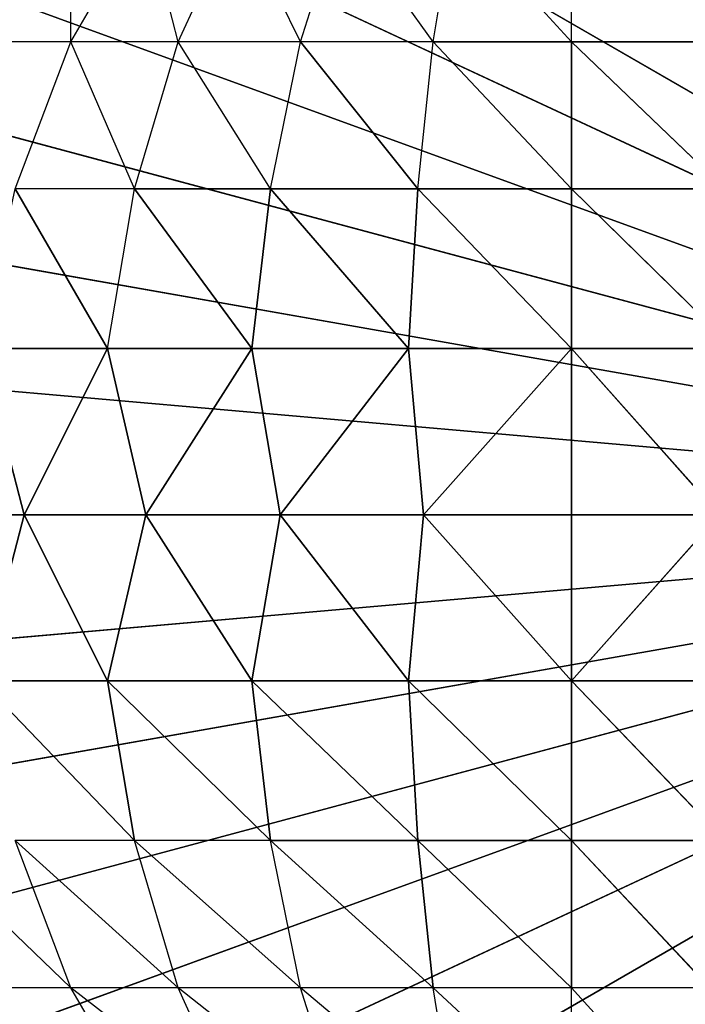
# Model space of a CAD drawing. Extents: x 226 to 378, y -30 to 313.
# Tile 127 of 256: x 286.186 to 286.682, y 63.47 to 64.204. Entities that reach past the tile are written whole.
import ezdxf

# ---------------------------------------------------------------- set-up
doc = ezdxf.new("R2010")
doc.units = 0
doc.header["$LTSCALE"] = 25.4
doc.layers.get('0').update_dxf_attribs({"color": 13, "linetype": 'CONTINUOUS'})
for name, color, linetype in [('_NCL1_62', 7, 'CONTINUOUS'), ('_NCL1_64', 250, 'CONTINUOUS'), ('_NCL1_7', 41, 'CONTINUOUS')]:
    doc.layers.add(name, color=color, linetype=linetype)

# ---------------------------------------------------------------- blocks, each defined once
blk = doc.blocks.new('EWON_2005CD_4005CD_COSY141')
at = {"layer": '_NCL1_7', "color": 0}
for p, q in [((91.7575, 249.46994, 297.18), (90.805, 248.92, 297.18)), ((91.7575, 249.46994, 297.18), (90.805, 248.92, 297.18)), ((91.84815, 249.40644, 297.18), (90.805, 248.92, 297.18)), ((91.84815, 249.40644, 297.18), (90.805, 248.92, 297.18)), ((91.3524, 249.36902, 309.68539), (91.44, 249.27278, 309.77296)), ((91.44, 249.36902, 309.694), (91.44, 249.27278, 309.77296)), ((91.44, 249.36902, 309.694), (91.543, 249.27278, 309.76283)), ((91.52758, 249.36902, 309.68539), (91.543, 249.27278, 309.76283)), ((91.52758, 249.36902, 309.68539), (91.64203, 249.27278, 309.73278)), ((91.61183, 249.36902, 309.65983), (91.64203, 249.27278, 309.73278)), ((91.61183, 249.36902, 309.65983), (91.73332, 249.27278, 309.68399)), ((91.68945, 249.36902, 309.61833), (91.73332, 249.27278, 309.68399)), ((91.68945, 249.36902, 309.61833), (91.81333, 249.27278, 309.61833)), ((91.7575, 249.36902, 309.5625), (91.81333, 249.27278, 309.61833)), ((91.92644, 249.32818, 297.18), (90.805, 248.92, 297.18)), ((91.92644, 249.32818, 297.18), (90.805, 248.92, 297.18)), ((91.33698, 249.27278, 309.76283), (91.44, 249.163, 309.83166)), ((91.33698, 249.27278, 309.76283), (91.44, 249.163, 309.83166)), ((91.33698, 249.27278, 309.76283), (91.44, 249.27278, 309.77296)), ((91.44, 249.27278, 309.77296), (91.44, 249.163, 309.83166)), ((91.44, 249.27278, 309.77296), (91.55445, 249.163, 309.82039)), ((91.44, 249.27278, 309.77296), (91.44, 249.163, 309.83166)), ((91.44, 249.27278, 309.77296), (91.55445, 249.163, 309.82039)), ((91.44, 249.27278, 309.77296), (91.543, 249.27278, 309.76283)), ((91.543, 249.27278, 309.76283), (91.64203, 249.27278, 309.73278)), ((91.543, 249.27278, 309.76283), (91.55445, 249.163, 309.82039)), ((91.543, 249.27278, 309.76283), (91.66449, 249.163, 309.78699)), ((91.543, 249.27278, 309.76283), (91.55445, 249.163, 309.82039)), ((91.64203, 249.27278, 309.73278), (91.66449, 249.163, 309.78699)), ((91.64203, 249.27278, 309.73278), (91.76593, 249.163, 309.73278)), ((91.64203, 249.27278, 309.73278), (91.73332, 249.27278, 309.68399)), ((91.73332, 249.27278, 309.68399), (91.76593, 249.163, 309.73278)), ((91.73332, 249.27278, 309.68399), (91.85483, 249.163, 309.65983)), ((91.73332, 249.27278, 309.68399), (91.81333, 249.27278, 309.61833)), ((91.81333, 249.27278, 309.61833), (91.85483, 249.163, 309.65983)), ((91.81333, 249.27278, 309.61833), (91.92778, 249.163, 309.57093)), ((91.81333, 249.27278, 309.61833), (91.87899, 249.27278, 309.53832)), ((91.98991, 249.2375, 297.18), (90.805, 248.92, 297.18)), ((91.98991, 249.2375, 297.18), (90.805, 248.92, 297.18)), ((91.32555, 249.163, 309.82039), (91.44, 249.04388, 309.86778)), ((91.32555, 249.163, 309.82039), (91.44, 249.04388, 309.86778)), ((91.32555, 249.163, 309.82039), (91.44, 249.163, 309.83166)), ((91.32555, 249.163, 309.82039), (91.44, 249.163, 309.83166)), ((91.44, 249.163, 309.83166), (91.44, 249.04388, 309.86778)), ((91.44, 249.163, 309.83166), (91.56149, 249.04388, 309.85582)), ((91.44, 249.163, 309.83166), (91.44, 249.04388, 309.86778)), ((91.44, 249.163, 309.83166), (91.56149, 249.04388, 309.85582)), ((91.44, 249.163, 309.83166), (91.55445, 249.163, 309.82039)), ((91.44, 249.163, 309.83166), (91.55445, 249.163, 309.82039)), ((91.55445, 249.163, 309.82039), (91.56149, 249.04388, 309.85582)), ((91.55445, 249.163, 309.82039), (91.67833, 249.04388, 309.82039)), ((91.55445, 249.163, 309.82039), (91.56149, 249.04388, 309.85582)), ((91.55445, 249.163, 309.82039), (91.67833, 249.04388, 309.82039)), ((91.55445, 249.163, 309.82039), (91.66449, 249.163, 309.78699)), ((91.55445, 249.163, 309.82039), (91.66449, 249.163, 309.78699)), ((91.66449, 249.163, 309.78699), (91.67833, 249.04388, 309.82039)), ((91.66449, 249.163, 309.78699), (91.786, 249.04388, 309.76283)), ((91.66449, 249.163, 309.78699), (91.67833, 249.04388, 309.82039)), ((91.66449, 249.163, 309.78699), (91.786, 249.04388, 309.76283)), ((91.66449, 249.163, 309.78699), (91.76593, 249.163, 309.73278)), ((91.76593, 249.163, 309.73278), (91.85483, 249.163, 309.65983)), ((91.76593, 249.163, 309.73278), (91.786, 249.04388, 309.76283)), ((91.76593, 249.163, 309.73278), (91.88039, 249.04388, 309.68539)), ((91.76593, 249.163, 309.73278), (91.786, 249.04388, 309.76283)), ((92.0367, 249.1372, 297.18), (90.805, 248.92, 297.18)), ((92.0367, 249.1372, 297.18), (90.805, 248.92, 297.18)), ((91.31849, 249.04388, 309.85582), (91.44, 249.04388, 309.86778)), ((91.31849, 249.04388, 309.85582), (91.44, 249.04388, 309.86778)), ((91.32971, 248.92, 309.87035), (91.44, 249.04388, 309.86778)), ((91.32971, 248.92, 309.87035), (91.44, 249.04388, 309.86778)), ((91.44, 249.04388, 309.86778), (91.44, 248.92, 309.88)), ((91.44, 249.04388, 309.86778), (91.44, 248.92, 309.88)), ((91.44, 249.04388, 309.86778), (91.55026, 248.92, 309.87035)), ((91.44, 249.04388, 309.86778), (91.55026, 248.92, 309.87035)), ((91.44, 249.04388, 309.86778), (91.56149, 249.04388, 309.85582)), ((91.44, 249.04388, 309.86778), (91.56149, 249.04388, 309.85582)), ((91.55026, 248.92, 309.87035), (91.56149, 249.04388, 309.85582)), ((91.55026, 248.92, 309.87035), (91.56149, 249.04388, 309.85582)), ((91.56149, 249.04388, 309.85582), (91.65717, 248.92, 309.8417)), ((91.56149, 249.04388, 309.85582), (91.65717, 248.92, 309.8417)), ((91.56149, 249.04388, 309.85582), (91.67833, 249.04388, 309.82039)), ((91.56149, 249.04388, 309.85582), (91.67833, 249.04388, 309.82039)), ((91.65717, 248.92, 309.8417), (91.67833, 249.04388, 309.82039)), ((91.65717, 248.92, 309.8417), (91.67833, 249.04388, 309.82039)), ((91.67833, 249.04388, 309.82039), (91.7575, 248.92, 309.79491)), ((91.67833, 249.04388, 309.82039), (91.7575, 248.92, 309.79491)), ((91.67833, 249.04388, 309.82039), (91.786, 249.04388, 309.76283)), ((91.67833, 249.04388, 309.82039), (91.786, 249.04388, 309.76283)), ((91.7575, 248.92, 309.79491), (91.786, 249.04388, 309.76283)), ((91.7575, 248.92, 309.79491), (91.786, 249.04388, 309.76283)), ((91.786, 249.04388, 309.76283), (91.84815, 248.92, 309.73144)), ((91.786, 249.04388, 309.76283), (91.84815, 248.92, 309.73144)), ((91.786, 249.04388, 309.76283), (91.88039, 249.04388, 309.68539)), ((91.786, 249.04388, 309.76283), (91.88039, 249.04388, 309.68539)), ((91.84815, 248.92, 309.73144), (91.88039, 249.04388, 309.68539)), ((92.06535, 249.03026, 297.18), (90.805, 248.92, 297.18)), ((92.06535, 249.03026, 297.18), (90.805, 248.92, 297.18)), ((91.7575, 248.37009, 297.18), (90.805, 248.92, 297.18)), ((91.7575, 248.37009, 297.18), (90.805, 248.92, 297.18)), ((91.84815, 248.43356, 297.18), (90.805, 248.92, 297.18)), ((91.84815, 248.43356, 297.18), (90.805, 248.92, 297.18)), ((91.92644, 248.51182, 297.18), (90.805, 248.92, 297.18)), ((91.92644, 248.51182, 297.18), (90.805, 248.92, 297.18)), ((91.98991, 248.6025, 297.18), (90.805, 248.92, 297.18)), ((91.98991, 248.6025, 297.18), (90.805, 248.92, 297.18)), ((92.0367, 248.70283, 297.18), (90.805, 248.92, 297.18)), ((92.0367, 248.70283, 297.18), (90.805, 248.92, 297.18)), ((92.06535, 248.80974, 297.18), (90.805, 248.92, 297.18)), ((92.06535, 248.80974, 297.18), (90.805, 248.92, 297.18)), ((92.075, 248.92, 297.18), (90.805, 248.92, 297.18)), ((92.075, 248.92, 297.18), (90.805, 248.92, 297.18)), ((91.44, 248.92, 309.88), (91.32971, 248.92, 309.87035)), ((91.32971, 248.92, 309.87035), (91.44, 248.79612, 309.86778)), ((91.44, 248.92, 309.88), (91.32971, 248.92, 309.87035)), ((91.32971, 248.92, 309.87035), (91.44, 248.79612, 309.86778)), ((91.55026, 248.92, 309.87035), (91.44, 248.92, 309.88)), ((91.44, 248.79612, 309.86778), (91.44, 248.92, 309.88)), ((91.55026, 248.92, 309.87035), (91.44, 248.92, 309.88)), ((91.55026, 248.92, 309.87035), (91.44, 248.79612, 309.86778)), ((91.44, 248.79612, 309.86778), (91.44, 248.92, 309.88)), ((91.55026, 248.92, 309.87035), (91.44, 248.79612, 309.86778)), ((91.65717, 248.92, 309.8417), (91.55026, 248.92, 309.87035)), ((91.65717, 248.92, 309.8417), (91.55026, 248.92, 309.87035)), ((91.56149, 248.79612, 309.85582), (91.55026, 248.92, 309.87035)), ((91.56149, 248.79612, 309.85582), (91.55026, 248.92, 309.87035)), ((91.56149, 248.79612, 309.85582), (91.65717, 248.92, 309.8417)), ((91.56149, 248.79612, 309.85582), (91.65717, 248.92, 309.8417)), ((91.7575, 248.92, 309.79491), (91.65717, 248.92, 309.8417)), ((91.65717, 248.92, 309.8417), (91.67833, 248.79612, 309.82039)), ((91.7575, 248.92, 309.79491), (91.65717, 248.92, 309.8417)), ((91.65717, 248.92, 309.8417), (91.67833, 248.79612, 309.82039)), ((91.7575, 248.92, 309.79491), (91.67833, 248.79612, 309.82039)), ((91.7575, 248.92, 309.79491), (91.67833, 248.79612, 309.82039)), ((91.84815, 248.92, 309.73144), (91.7575, 248.92, 309.79491)), ((91.84815, 248.92, 309.73144), (91.7575, 248.92, 309.79491)), ((91.786, 248.79612, 309.76283), (91.7575, 248.92, 309.79491)), ((91.786, 248.79612, 309.76283), (91.7575, 248.92, 309.79491)), ((91.84815, 248.92, 309.73144), (91.786, 248.79612, 309.76283)), ((91.84815, 248.92, 309.73144), (91.786, 248.79612, 309.76283)), ((91.92644, 248.92, 309.65315), (91.84815, 248.92, 309.73144)), ((91.88039, 248.79612, 309.68539), (91.84815, 248.92, 309.73144)), ((91.44, 248.79612, 309.86778), (91.31849, 248.79612, 309.85582)), ((91.31849, 248.79612, 309.85582), (91.44, 248.677, 309.83166)), ((91.31849, 248.79612, 309.85582), (91.44, 248.677, 309.83166)), ((91.44, 248.79612, 309.86778), (91.31849, 248.79612, 309.85582)), ((91.56149, 248.79612, 309.85582), (91.44, 248.79612, 309.86778)), ((91.44, 248.79612, 309.86778), (91.44, 248.677, 309.83166)), ((91.44, 248.79612, 309.86778), (91.55445, 248.677, 309.82039)), ((91.44, 248.79612, 309.86778), (91.44, 248.677, 309.83166)), ((91.44, 248.79612, 309.86778), (91.55445, 248.677, 309.82039)), ((91.56149, 248.79612, 309.85582), (91.44, 248.79612, 309.86778)), ((91.56149, 248.79612, 309.85582), (91.55445, 248.677, 309.82039)), ((91.56149, 248.79612, 309.85582), (91.55445, 248.677, 309.82039)), ((91.67833, 248.79612, 309.82039), (91.56149, 248.79612, 309.85582)), ((91.56149, 248.79612, 309.85582), (91.66449, 248.677, 309.78699)), ((91.56149, 248.79612, 309.85582), (91.66449, 248.677, 309.78699)), ((91.67833, 248.79612, 309.82039), (91.56149, 248.79612, 309.85582)), ((91.67833, 248.79612, 309.82039), (91.66449, 248.677, 309.78699)), ((91.67833, 248.79612, 309.82039), (91.66449, 248.677, 309.78699)), ((91.786, 248.79612, 309.76283), (91.67833, 248.79612, 309.82039)), ((91.67833, 248.79612, 309.82039), (91.76593, 248.677, 309.73278)), ((91.67833, 248.79612, 309.82039), (91.76593, 248.677, 309.73278)), ((91.786, 248.79612, 309.76283), (91.67833, 248.79612, 309.82039)), ((91.786, 248.79612, 309.76283), (91.76593, 248.677, 309.73278)), ((91.88039, 248.79612, 309.68539), (91.786, 248.79612, 309.76283)), ((91.786, 248.79612, 309.76283), (91.85483, 248.677, 309.65983)), ((91.88039, 248.79612, 309.68539), (91.786, 248.79612, 309.76283)), ((91.32555, 248.677, 309.82039), (91.44, 248.56722, 309.77296)), ((91.32555, 248.677, 309.82039), (91.44, 248.56722, 309.77296)), ((91.32555, 248.677, 309.82039), (91.44, 248.677, 309.83166)), ((91.32555, 248.677, 309.82039), (91.44, 248.677, 309.83166)), ((91.44, 248.677, 309.83166), (91.44, 248.56722, 309.77296)), ((91.44, 248.677, 309.83166), (91.543, 248.56722, 309.76283)), ((91.44, 248.677, 309.83166), (91.44, 248.56722, 309.77296)), ((91.44, 248.677, 309.83166), (91.543, 248.56722, 309.76283)), ((91.44, 248.677, 309.83166), (91.55445, 248.677, 309.82039)), ((91.44, 248.677, 309.83166), (91.55445, 248.677, 309.82039)), ((91.55445, 248.677, 309.82039), (91.543, 248.56722, 309.76283)), ((91.55445, 248.677, 309.82039), (91.64203, 248.56722, 309.73278)), ((91.55445, 248.677, 309.82039), (91.66449, 248.677, 309.78699)), ((91.55445, 248.677, 309.82039), (91.66449, 248.677, 309.78699)), ((91.66449, 248.677, 309.78699), (91.64203, 248.56722, 309.73278)), ((91.66449, 248.677, 309.78699), (91.73332, 248.56722, 309.68399)), ((91.66449, 248.677, 309.78699), (91.76593, 248.677, 309.73278)), ((91.76593, 248.677, 309.73278), (91.73332, 248.56722, 309.68399)), ((91.76593, 248.677, 309.73278), (91.81333, 248.56722, 309.61833)), ((91.76593, 248.677, 309.73278), (91.85483, 248.677, 309.65983)), ((91.85483, 248.677, 309.65983), (91.81333, 248.56722, 309.61833)), ((91.33698, 248.56722, 309.76283), (91.44, 248.56722, 309.77296)), ((91.44, 248.56722, 309.77296), (91.44, 248.47098, 309.694)), ((91.44, 248.56722, 309.77296), (91.52758, 248.47098, 309.68539)), ((91.44, 248.56722, 309.77296), (91.543, 248.56722, 309.76283)), ((91.543, 248.56722, 309.76283), (91.52758, 248.47098, 309.68539)), ((91.543, 248.56722, 309.76283), (91.61183, 248.47098, 309.65983)), ((91.543, 248.56722, 309.76283), (91.64203, 248.56722, 309.73278)), ((91.64203, 248.56722, 309.73278), (91.61183, 248.47098, 309.65983)), ((91.64203, 248.56722, 309.73278), (91.68945, 248.47098, 309.61833)), ((91.64203, 248.56722, 309.73278), (91.73332, 248.56722, 309.68399)), ((91.73332, 248.56722, 309.68399), (91.68945, 248.47098, 309.61833)), ((91.73332, 248.56722, 309.68399), (91.7575, 248.47098, 309.5625)), ((91.73332, 248.56722, 309.68399), (91.81333, 248.56722, 309.61833)), ((91.81333, 248.56722, 309.61833), (91.7575, 248.47098, 309.5625)), ((91.81333, 248.56722, 309.61833), (91.81333, 248.47098, 309.49445)), ((91.81333, 248.56722, 309.61833), (91.87899, 248.56722, 309.53832))]:
    blk.add_line(p, q, dxfattribs=at)
at = {"color": 7}
mesh = blk.add_polyface(dxfattribs=at)
corners = [(105.41, 276.89132, 297.18), (83.82, 279.42949, 297.18), (83.82, 241.27051, 297.18)]
mesh.append_faces([[corners[k] for k in face] for face in [(0, 1, 2)]], dxfattribs={"color": 7})
mesh = blk.add_polyface(dxfattribs=at)
corners = [(104.14, 276.89132, 298.45), (85.09, 241.27051, 298.45), (85.09, 279.42949, 298.45)]
mesh.append_faces([[corners[k] for k in face] for face in [(0, 1, 2)]], dxfattribs={"color": 7})
mesh = blk.add_polyface(dxfattribs=at)
corners = [(105.41, 276.89132, 297.18), (83.82, 241.27051, 297.18), (105.41, 243.80868, 297.18)]
mesh.append_faces([[corners[k] for k in face] for face in [(0, 1, 2)]], dxfattribs={"color": 7})
mesh = blk.add_polyface(dxfattribs=at)
corners = [(104.14, 243.80868, 298.45), (85.09, 241.27051, 298.45), (104.14, 276.89132, 298.45)]
mesh.append_faces([[corners[k] for k in face] for face in [(0, 1, 2)]], dxfattribs={"color": 7})
at = {"layer": '_NCL1_62', "color": 7}
mesh = blk.add_polyface(dxfattribs=at)
corners = [(119.38, 342.9, 27.94), (45.72, 248.92, 27.94), (119.38, 151.13, 27.94)]
mesh.append_faces([[corners[k] for k in face] for face in [(0, 1, 2)]], dxfattribs={"color": 7})
mesh = blk.add_polyface(dxfattribs=at)
corners = [(119.38, 342.9, 27.94), (45.72, 254, 27.94), (45.72, 248.92, 27.94)]
mesh.append_faces([[corners[k] for k in face] for face in [(0, 1, 2)]], dxfattribs={"color": 7})
mesh = blk.add_polyface(dxfattribs=at)
corners = [(119.38, 151.13, 27.94), (45.72, 248.92, 27.94), (45.72, 241.3, 27.94)]
mesh.append_faces([[corners[k] for k in face] for face in [(0, 1, 2)]], dxfattribs={"color": 7})
at = {"layer": '_NCL1_64', "color": 250}
mesh = blk.add_polyface(dxfattribs=at)
corners = [(92.52651, 229.36015, 297.18), (80.64452, 211.26465, 297.18), (83.82, 303.53, 297.18)]
mesh.append_faces([[corners[k] for k in face] for face in [(0, 1, 2)]], dxfattribs={"color": 250})
mesh = blk.add_polyface(dxfattribs=at)
corners = [(92.69024, 229.71125, 297.18), (92.52651, 229.36015, 297.18), (83.82, 303.53, 297.18)]
mesh.append_faces([[corners[k] for k in face] for face in [(0, 1, 2)]], dxfattribs={"color": 250})
mesh = blk.add_polyface(dxfattribs=at)
corners = [(92.69024, 229.71125, 297.18), (83.82, 303.53, 297.18), (92.69024, 290.98875, 297.18)]
mesh.append_faces([[corners[k] for k in face] for face in [(0, 1, 2)]], dxfattribs={"color": 250})
at = {"layer": '_NCL1_7', "color": 41}
mesh = blk.add_polyface(dxfattribs=at)
corners = [(91.55026, 249.54535, 297.18), (91.44, 249.555, 297.18), (90.805, 248.92, 297.18)]
mesh.append_faces([[corners[k] for k in face] for face in [(0, 1, 2)]], dxfattribs={"color": 41})
mesh = blk.add_polyface(dxfattribs=at)
corners = [(91.44, 249.555, 297.18), (91.32971, 249.54535, 297.18), (90.805, 248.92, 297.18)]
mesh.append_faces([[corners[k] for k in face] for face in [(0, 1, 2)]], dxfattribs={"color": 41})
mesh = blk.add_polyface(dxfattribs=at)
corners = [(91.65717, 249.5167, 297.18), (91.55026, 249.54535, 297.18), (90.805, 248.92, 297.18)]
mesh.append_faces([[corners[k] for k in face] for face in [(0, 1, 2)]], dxfattribs={"color": 41})
mesh = blk.add_polyface(dxfattribs=at)
corners = [(91.7575, 249.46994, 297.18), (91.65717, 249.5167, 297.18), (90.805, 248.92, 297.18)]
mesh.append_faces([[corners[k] for k in face] for face in [(0, 1, 2)]], dxfattribs={"color": 41})
mesh = blk.add_polyface(dxfattribs=at)
corners = [(91.84815, 249.40644, 297.18), (91.7575, 249.46994, 297.18), (90.805, 248.92, 297.18)]
mesh.append_faces([[corners[k] for k in face] for face in [(0, 1, 2)]], dxfattribs={"color": 41})
mesh = blk.add_polyface(dxfattribs=at)
corners = [(91.92644, 249.32818, 297.18), (91.84815, 249.40644, 297.18), (90.805, 248.92, 297.18)]
mesh.append_faces([[corners[k] for k in face] for face in [(0, 1, 2)]], dxfattribs={"color": 41})
mesh = blk.add_polyface(dxfattribs=at)
corners = [(91.98991, 249.2375, 297.18), (91.92644, 249.32818, 297.18), (90.805, 248.92, 297.18)]
mesh.append_faces([[corners[k] for k in face] for face in [(0, 1, 2)]], dxfattribs={"color": 41})
mesh = blk.add_polyface(dxfattribs=at)
corners = [(91.44, 249.163, 309.83166), (91.32555, 249.163, 309.82039), (91.33698, 249.27278, 309.76283)]
mesh.append_faces([[corners[k] for k in face] for face in [(0, 1, 2)]], dxfattribs={"color": 41})
mesh = blk.add_polyface(dxfattribs=at)
corners = [(91.44, 249.163, 309.83166), (91.33698, 249.27278, 309.76283), (91.44, 249.27278, 309.77296)]
mesh.append_faces([[corners[k] for k in face] for face in [(0, 1, 2)]], dxfattribs={"color": 41})
mesh = blk.add_polyface(dxfattribs=at)
corners = [(91.55445, 249.163, 309.82039), (91.44, 249.163, 309.83166), (91.44, 249.27278, 309.77296)]
mesh.append_faces([[corners[k] for k in face] for face in [(0, 1, 2)]], dxfattribs={"color": 41})
mesh = blk.add_polyface(dxfattribs=at)
corners = [(91.55445, 249.163, 309.82039), (91.44, 249.27278, 309.77296), (91.543, 249.27278, 309.76283)]
mesh.append_faces([[corners[k] for k in face] for face in [(0, 1, 2)]], dxfattribs={"color": 41})
mesh = blk.add_polyface(dxfattribs=at)
corners = [(91.66449, 249.163, 309.78699), (91.55445, 249.163, 309.82039), (91.543, 249.27278, 309.76283)]
mesh.append_faces([[corners[k] for k in face] for face in [(0, 1, 2)]], dxfattribs={"color": 41})
mesh = blk.add_polyface(dxfattribs=at)
corners = [(92.0367, 249.1372, 297.18), (91.98991, 249.2375, 297.18), (90.805, 248.92, 297.18)]
mesh.append_faces([[corners[k] for k in face] for face in [(0, 1, 2)]], dxfattribs={"color": 41})
mesh = blk.add_polyface(dxfattribs=at)
corners = [(91.44, 249.04388, 309.86778), (91.31849, 249.04388, 309.85582), (91.32555, 249.163, 309.82039)]
mesh.append_faces([[corners[k] for k in face] for face in [(0, 1, 2)]], dxfattribs={"color": 41})
mesh = blk.add_polyface(dxfattribs=at)
corners = [(91.44, 249.04388, 309.86778), (91.32555, 249.163, 309.82039), (91.44, 249.163, 309.83166)]
mesh.append_faces([[corners[k] for k in face] for face in [(0, 1, 2)]], dxfattribs={"color": 41})
mesh = blk.add_polyface(dxfattribs=at)
corners = [(91.56149, 249.04388, 309.85582), (91.44, 249.04388, 309.86778), (91.44, 249.163, 309.83166)]
mesh.append_faces([[corners[k] for k in face] for face in [(0, 1, 2)]], dxfattribs={"color": 41})
mesh = blk.add_polyface(dxfattribs=at)
corners = [(91.56149, 249.04388, 309.85582), (91.44, 249.163, 309.83166), (91.55445, 249.163, 309.82039)]
mesh.append_faces([[corners[k] for k in face] for face in [(0, 1, 2)]], dxfattribs={"color": 41})
mesh = blk.add_polyface(dxfattribs=at)
corners = [(91.67833, 249.04388, 309.82039), (91.56149, 249.04388, 309.85582), (91.55445, 249.163, 309.82039)]
mesh.append_faces([[corners[k] for k in face] for face in [(0, 1, 2)]], dxfattribs={"color": 41})
mesh = blk.add_polyface(dxfattribs=at)
corners = [(91.67833, 249.04388, 309.82039), (91.55445, 249.163, 309.82039), (91.66449, 249.163, 309.78699)]
mesh.append_faces([[corners[k] for k in face] for face in [(0, 1, 2)]], dxfattribs={"color": 41})
mesh = blk.add_polyface(dxfattribs=at)
corners = [(91.786, 249.04388, 309.76283), (91.67833, 249.04388, 309.82039), (91.66449, 249.163, 309.78699)]
mesh.append_faces([[corners[k] for k in face] for face in [(0, 1, 2)]], dxfattribs={"color": 41})
mesh = blk.add_polyface(dxfattribs=at)
corners = [(91.786, 249.04388, 309.76283), (91.66449, 249.163, 309.78699), (91.76593, 249.163, 309.73278)]
mesh.append_faces([[corners[k] for k in face] for face in [(0, 1, 2)]], dxfattribs={"color": 41})
mesh = blk.add_polyface(dxfattribs=at)
corners = [(91.88039, 249.04388, 309.68539), (91.786, 249.04388, 309.76283), (91.76593, 249.163, 309.73278)]
mesh.append_faces([[corners[k] for k in face] for face in [(0, 1, 2)]], dxfattribs={"color": 41})
mesh = blk.add_polyface(dxfattribs=at)
corners = [(92.06535, 249.03026, 297.18), (92.0367, 249.1372, 297.18), (90.805, 248.92, 297.18)]
mesh.append_faces([[corners[k] for k in face] for face in [(0, 1, 2)]], dxfattribs={"color": 41})
mesh = blk.add_polyface(dxfattribs=at)
corners = [(91.44, 249.04388, 309.86778), (91.32971, 248.92, 309.87035), (91.31849, 249.04388, 309.85582)]
mesh.append_faces([[corners[k] for k in face] for face in [(0, 1, 2)]], dxfattribs={"color": 41})
mesh = blk.add_polyface(dxfattribs=at)
corners = [(91.44, 248.92, 309.88), (91.32971, 248.92, 309.87035), (91.44, 249.04388, 309.86778)]
mesh.append_faces([[corners[k] for k in face] for face in [(0, 1, 2)]], dxfattribs={"color": 41})
mesh = blk.add_polyface(dxfattribs=at)
corners = [(91.55026, 248.92, 309.87035), (91.44, 248.92, 309.88), (91.44, 249.04388, 309.86778)]
mesh.append_faces([[corners[k] for k in face] for face in [(0, 1, 2)]], dxfattribs={"color": 41})
mesh = blk.add_polyface(dxfattribs=at)
corners = [(91.56149, 249.04388, 309.85582), (91.55026, 248.92, 309.87035), (91.44, 249.04388, 309.86778)]
mesh.append_faces([[corners[k] for k in face] for face in [(0, 1, 2)]], dxfattribs={"color": 41})
mesh = blk.add_polyface(dxfattribs=at)
corners = [(91.65717, 248.92, 309.8417), (91.55026, 248.92, 309.87035), (91.56149, 249.04388, 309.85582)]
mesh.append_faces([[corners[k] for k in face] for face in [(0, 1, 2)]], dxfattribs={"color": 41})
mesh = blk.add_polyface(dxfattribs=at)
corners = [(91.67833, 249.04388, 309.82039), (91.65717, 248.92, 309.8417), (91.56149, 249.04388, 309.85582)]
mesh.append_faces([[corners[k] for k in face] for face in [(0, 1, 2)]], dxfattribs={"color": 41})
mesh = blk.add_polyface(dxfattribs=at)
corners = [(91.7575, 248.92, 309.79491), (91.65717, 248.92, 309.8417), (91.67833, 249.04388, 309.82039)]
mesh.append_faces([[corners[k] for k in face] for face in [(0, 1, 2)]], dxfattribs={"color": 41})
mesh = blk.add_polyface(dxfattribs=at)
corners = [(91.786, 249.04388, 309.76283), (91.7575, 248.92, 309.79491), (91.67833, 249.04388, 309.82039)]
mesh.append_faces([[corners[k] for k in face] for face in [(0, 1, 2)]], dxfattribs={"color": 41})
mesh = blk.add_polyface(dxfattribs=at)
corners = [(91.84815, 248.92, 309.73144), (91.7575, 248.92, 309.79491), (91.786, 249.04388, 309.76283)]
mesh.append_faces([[corners[k] for k in face] for face in [(0, 1, 2)]], dxfattribs={"color": 41})
mesh = blk.add_polyface(dxfattribs=at)
corners = [(91.88039, 249.04388, 309.68539), (91.84815, 248.92, 309.73144), (91.786, 249.04388, 309.76283)]
mesh.append_faces([[corners[k] for k in face] for face in [(0, 1, 2)]], dxfattribs={"color": 41})
mesh = blk.add_polyface(dxfattribs=at)
corners = [(92.075, 248.92, 297.18), (92.06535, 249.03026, 297.18), (90.805, 248.92, 297.18)]
mesh.append_faces([[corners[k] for k in face] for face in [(0, 1, 2)]], dxfattribs={"color": 41})
mesh = blk.add_polyface(dxfattribs=at)
corners = [(91.44, 248.285, 297.18), (90.805, 248.92, 297.18), (91.32971, 248.29465, 297.18)]
mesh.append_faces([[corners[k] for k in face] for face in [(0, 1, 2)]], dxfattribs={"color": 41})
mesh = blk.add_polyface(dxfattribs=at)
corners = [(91.55026, 248.29465, 297.18), (90.805, 248.92, 297.18), (91.44, 248.285, 297.18)]
mesh.append_faces([[corners[k] for k in face] for face in [(0, 1, 2)]], dxfattribs={"color": 41})
mesh = blk.add_polyface(dxfattribs=at)
corners = [(91.65717, 248.3233, 297.18), (90.805, 248.92, 297.18), (91.55026, 248.29465, 297.18)]
mesh.append_faces([[corners[k] for k in face] for face in [(0, 1, 2)]], dxfattribs={"color": 41})
mesh = blk.add_polyface(dxfattribs=at)
corners = [(91.7575, 248.37009, 297.18), (90.805, 248.92, 297.18), (91.65717, 248.3233, 297.18)]
mesh.append_faces([[corners[k] for k in face] for face in [(0, 1, 2)]], dxfattribs={"color": 41})
mesh = blk.add_polyface(dxfattribs=at)
corners = [(91.84815, 248.43356, 297.18), (90.805, 248.92, 297.18), (91.7575, 248.37009, 297.18)]
mesh.append_faces([[corners[k] for k in face] for face in [(0, 1, 2)]], dxfattribs={"color": 41})
mesh = blk.add_polyface(dxfattribs=at)
corners = [(91.92644, 248.51182, 297.18), (90.805, 248.92, 297.18), (91.84815, 248.43356, 297.18)]
mesh.append_faces([[corners[k] for k in face] for face in [(0, 1, 2)]], dxfattribs={"color": 41})
mesh = blk.add_polyface(dxfattribs=at)
corners = [(91.98991, 248.6025, 297.18), (90.805, 248.92, 297.18), (91.92644, 248.51182, 297.18)]
mesh.append_faces([[corners[k] for k in face] for face in [(0, 1, 2)]], dxfattribs={"color": 41})
mesh = blk.add_polyface(dxfattribs=at)
corners = [(92.0367, 248.70283, 297.18), (90.805, 248.92, 297.18), (91.98991, 248.6025, 297.18)]
mesh.append_faces([[corners[k] for k in face] for face in [(0, 1, 2)]], dxfattribs={"color": 41})
mesh = blk.add_polyface(dxfattribs=at)
corners = [(92.06535, 248.80974, 297.18), (90.805, 248.92, 297.18), (92.0367, 248.70283, 297.18)]
mesh.append_faces([[corners[k] for k in face] for face in [(0, 1, 2)]], dxfattribs={"color": 41})
mesh = blk.add_polyface(dxfattribs=at)
corners = [(92.075, 248.92, 297.18), (90.805, 248.92, 297.18), (92.06535, 248.80974, 297.18)]
mesh.append_faces([[corners[k] for k in face] for face in [(0, 1, 2)]], dxfattribs={"color": 41})
mesh = blk.add_polyface(dxfattribs=at)
corners = [(91.44, 248.79612, 309.86778), (91.31849, 248.79612, 309.85582), (91.32971, 248.92, 309.87035)]
mesh.append_faces([[corners[k] for k in face] for face in [(0, 1, 2)]], dxfattribs={"color": 41})
mesh = blk.add_polyface(dxfattribs=at)
corners = [(91.44, 248.79612, 309.86778), (91.32971, 248.92, 309.87035), (91.44, 248.92, 309.88)]
mesh.append_faces([[corners[k] for k in face] for face in [(0, 1, 2)]], dxfattribs={"color": 41})
mesh = blk.add_polyface(dxfattribs=at)
corners = [(91.55026, 248.92, 309.87035), (91.44, 248.79612, 309.86778), (91.44, 248.92, 309.88)]
mesh.append_faces([[corners[k] for k in face] for face in [(0, 1, 2)]], dxfattribs={"color": 41})
mesh = blk.add_polyface(dxfattribs=at)
corners = [(91.56149, 248.79612, 309.85582), (91.44, 248.79612, 309.86778), (91.55026, 248.92, 309.87035)]
mesh.append_faces([[corners[k] for k in face] for face in [(0, 1, 2)]], dxfattribs={"color": 41})
mesh = blk.add_polyface(dxfattribs=at)
corners = [(91.65717, 248.92, 309.8417), (91.56149, 248.79612, 309.85582), (91.55026, 248.92, 309.87035)]
mesh.append_faces([[corners[k] for k in face] for face in [(0, 1, 2)]], dxfattribs={"color": 41})
mesh = blk.add_polyface(dxfattribs=at)
corners = [(91.67833, 248.79612, 309.82039), (91.56149, 248.79612, 309.85582), (91.65717, 248.92, 309.8417)]
mesh.append_faces([[corners[k] for k in face] for face in [(0, 1, 2)]], dxfattribs={"color": 41})
mesh = blk.add_polyface(dxfattribs=at)
corners = [(91.7575, 248.92, 309.79491), (91.67833, 248.79612, 309.82039), (91.65717, 248.92, 309.8417)]
mesh.append_faces([[corners[k] for k in face] for face in [(0, 1, 2)]], dxfattribs={"color": 41})
mesh = blk.add_polyface(dxfattribs=at)
corners = [(91.786, 248.79612, 309.76283), (91.67833, 248.79612, 309.82039), (91.7575, 248.92, 309.79491)]
mesh.append_faces([[corners[k] for k in face] for face in [(0, 1, 2)]], dxfattribs={"color": 41})
mesh = blk.add_polyface(dxfattribs=at)
corners = [(91.84815, 248.92, 309.73144), (91.786, 248.79612, 309.76283), (91.7575, 248.92, 309.79491)]
mesh.append_faces([[corners[k] for k in face] for face in [(0, 1, 2)]], dxfattribs={"color": 41})
mesh = blk.add_polyface(dxfattribs=at)
corners = [(91.88039, 248.79612, 309.68539), (91.786, 248.79612, 309.76283), (91.84815, 248.92, 309.73144)]
mesh.append_faces([[corners[k] for k in face] for face in [(0, 1, 2)]], dxfattribs={"color": 41})
mesh = blk.add_polyface(dxfattribs=at)
corners = [(91.44, 248.677, 309.83166), (91.32555, 248.677, 309.82039), (91.31849, 248.79612, 309.85582)]
mesh.append_faces([[corners[k] for k in face] for face in [(0, 1, 2)]], dxfattribs={"color": 41})
mesh = blk.add_polyface(dxfattribs=at)
corners = [(91.44, 248.677, 309.83166), (91.31849, 248.79612, 309.85582), (91.44, 248.79612, 309.86778)]
mesh.append_faces([[corners[k] for k in face] for face in [(0, 1, 2)]], dxfattribs={"color": 41})
mesh = blk.add_polyface(dxfattribs=at)
corners = [(91.55445, 248.677, 309.82039), (91.44, 248.677, 309.83166), (91.44, 248.79612, 309.86778)]
mesh.append_faces([[corners[k] for k in face] for face in [(0, 1, 2)]], dxfattribs={"color": 41})
mesh = blk.add_polyface(dxfattribs=at)
corners = [(91.56149, 248.79612, 309.85582), (91.55445, 248.677, 309.82039), (91.44, 248.79612, 309.86778)]
mesh.append_faces([[corners[k] for k in face] for face in [(0, 1, 2)]], dxfattribs={"color": 41})
mesh = blk.add_polyface(dxfattribs=at)
corners = [(91.66449, 248.677, 309.78699), (91.55445, 248.677, 309.82039), (91.56149, 248.79612, 309.85582)]
mesh.append_faces([[corners[k] for k in face] for face in [(0, 1, 2)]], dxfattribs={"color": 41})
mesh = blk.add_polyface(dxfattribs=at)
corners = [(91.67833, 248.79612, 309.82039), (91.66449, 248.677, 309.78699), (91.56149, 248.79612, 309.85582)]
mesh.append_faces([[corners[k] for k in face] for face in [(0, 1, 2)]], dxfattribs={"color": 41})
mesh = blk.add_polyface(dxfattribs=at)
corners = [(91.76593, 248.677, 309.73278), (91.66449, 248.677, 309.78699), (91.67833, 248.79612, 309.82039)]
mesh.append_faces([[corners[k] for k in face] for face in [(0, 1, 2)]], dxfattribs={"color": 41})
mesh = blk.add_polyface(dxfattribs=at)
corners = [(91.786, 248.79612, 309.76283), (91.76593, 248.677, 309.73278), (91.67833, 248.79612, 309.82039)]
mesh.append_faces([[corners[k] for k in face] for face in [(0, 1, 2)]], dxfattribs={"color": 41})
mesh = blk.add_polyface(dxfattribs=at)
corners = [(91.88039, 248.79612, 309.68539), (91.85483, 248.677, 309.65983), (91.786, 248.79612, 309.76283)]
mesh.append_faces([[corners[k] for k in face] for face in [(0, 1, 2)]], dxfattribs={"color": 41})
mesh = blk.add_polyface(dxfattribs=at)
corners = [(91.44, 248.56722, 309.77296), (91.33698, 248.56722, 309.76283), (91.32555, 248.677, 309.82039)]
mesh.append_faces([[corners[k] for k in face] for face in [(0, 1, 2)]], dxfattribs={"color": 41})
mesh = blk.add_polyface(dxfattribs=at)
corners = [(91.44, 248.56722, 309.77296), (91.32555, 248.677, 309.82039), (91.44, 248.677, 309.83166)]
mesh.append_faces([[corners[k] for k in face] for face in [(0, 1, 2)]], dxfattribs={"color": 41})
mesh = blk.add_polyface(dxfattribs=at)
corners = [(91.543, 248.56722, 309.76283), (91.44, 248.56722, 309.77296), (91.44, 248.677, 309.83166)]
mesh.append_faces([[corners[k] for k in face] for face in [(0, 1, 2)]], dxfattribs={"color": 41})
mesh = blk.add_polyface(dxfattribs=at)
corners = [(91.55445, 248.677, 309.82039), (91.543, 248.56722, 309.76283), (91.44, 248.677, 309.83166)]
mesh.append_faces([[corners[k] for k in face] for face in [(0, 1, 2)]], dxfattribs={"color": 41})
mesh = blk.add_polyface(dxfattribs=at)
corners = [(91.66449, 248.677, 309.78699), (91.64203, 248.56722, 309.73278), (91.55445, 248.677, 309.82039)]
mesh.append_faces([[corners[k] for k in face] for face in [(0, 1, 2)]], dxfattribs={"color": 41})

msp = doc.modelspace()

# ---------------------------------------------------------------- block references
at = {"color": 0, "rotation": 179.9999999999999}
msp.add_blockref('EWON_2005CD_4005CD_COSY141', (378.03735, 312.7553), dxfattribs=at)

doc.saveas('drawing.dxf')
